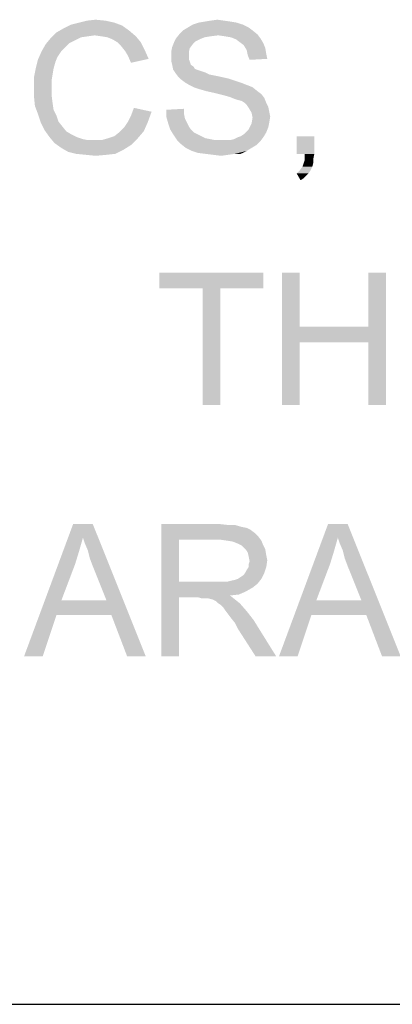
# Model space of a CAD drawing. Extents: x 0 to 1189, y 0 to 841.
# Tile 53 of 125: x 982 to 990, y 40 to 62. Entities that reach past the tile are written whole.
import ezdxf

# ---------------------------------------------------------------- set-up
doc = ezdxf.new("R2010")
doc.units = 0
doc.header["$LTSCALE"] = 65.395
doc.header["$MEASUREMENT"] = 0
doc.layers.get('0').update_dxf_attribs({"linetype": 'CONTINUOUS'})

msp = doc.modelspace()

# ---------------------------------------------------------------- linework, layer by layer
at = {"linetype": 'Continuous'}
for q in [(1160, 40), (1037, 40), (1174, 40)]:
    msp.add_line((909, 40), q, dxfattribs=at)
for points in [[(983.33333, 62.32222), (983.53333, 62.34444), (983.75556, 62.32222)], [(986.13333, 62.32222), (986.28889, 62.34444), (986.44444, 62.32222)], [(984.28889, 62.1), (982.64444, 62.05556), (982.8, 62.14444)], [(984.13333, 62.21111), (982.8, 62.14444), (982.97778, 62.23333)], [(982.8, 62.14444), (984.13333, 62.21111), (984.28889, 62.1)], [(983.95556, 62.27778), (982.97778, 62.23333), (983.15556, 62.27778)], [(982.97778, 62.23333), (983.95556, 62.27778), (984.13333, 62.21111)], [(983.75556, 62.32222), (983.15556, 62.27778), (983.33333, 62.32222)], [(983.15556, 62.27778), (983.75556, 62.32222), (983.95556, 62.27778)], [(987, 62.16667), (985.51111, 62.1), (985.62222, 62.16667)], [(985.51111, 62.1), (987, 62.16667), (987.08889, 62.1)], [(986.86667, 62.23333), (985.62222, 62.16667), (985.73333, 62.23333)], [(985.62222, 62.16667), (986.86667, 62.23333), (987, 62.16667)], [(986.73333, 62.27778), (985.73333, 62.23333), (985.86667, 62.27778)], [(985.73333, 62.23333), (986.73333, 62.27778), (986.86667, 62.23333)], [(986.6, 62.3), (985.86667, 62.27778), (986, 62.3)], [(985.86667, 62.27778), (986.6, 62.3), (986.73333, 62.27778)], [(986.44444, 62.32222), (986, 62.3), (986.13333, 62.32222)], [(986, 62.3), (986.44444, 62.32222), (986.6, 62.3)], [(983.06667, 61.87778), (982.4, 61.78889), (982.51111, 61.92222)], [(983.51111, 61.98889), (982.51111, 61.92222), (982.64444, 62.05556)], [(983.51111, 61.98889), (983.35556, 61.96667), (982.51111, 61.92222)], [(983.35556, 61.96667), (983.2, 61.94444), (982.51111, 61.92222)], [(982.51111, 61.92222), (983.2, 61.94444), (983.06667, 61.87778)], [(983.51111, 61.98889), (982.64444, 62.05556), (984.28889, 62.1)], [(983.66667, 61.96667), (983.51111, 61.98889), (984.28889, 62.1)], [(983.66667, 61.96667), (984.28889, 62.1), (984.44444, 61.96667)], [(984.44444, 61.96667), (983.8, 61.94444), (983.66667, 61.96667)], [(983.91111, 61.9), (983.8, 61.94444), (984.44444, 61.96667)], [(984.02222, 61.83333), (983.91111, 61.9), (984.44444, 61.96667)], [(984.02222, 61.83333), (984.44444, 61.96667), (984.55556, 61.83333)], [(985.88889, 61.9), (985.31111, 61.83333), (985.35556, 61.92222)], [(985.88889, 61.9), (985.8, 61.85556), (985.31111, 61.83333)], [(986.31111, 61.98889), (985.35556, 61.92222), (985.44444, 62.03333)], [(986.31111, 61.98889), (986.13333, 61.96667), (985.35556, 61.92222)], [(986.13333, 61.96667), (986, 61.94444), (985.35556, 61.92222)], [(985.35556, 61.92222), (986, 61.94444), (985.88889, 61.9)], [(987.08889, 62.1), (985.44444, 62.03333), (985.51111, 62.1)], [(985.44444, 62.03333), (987.08889, 62.1), (987.2, 62.01111)], [(985.44444, 62.03333), (987.2, 62.01111), (986.31111, 61.98889)], [(986.46667, 61.96667), (986.31111, 61.98889), (987.2, 62.01111)], [(986.6, 61.94444), (986.46667, 61.96667), (987.2, 62.01111)], [(986.6, 61.94444), (987.2, 62.01111), (987.26667, 61.92222)], [(987.26667, 61.92222), (986.71111, 61.9), (986.6, 61.94444)], [(986.8, 61.83333), (986.71111, 61.9), (987.26667, 61.92222)], [(986.8, 61.83333), (987.26667, 61.92222), (987.33333, 61.81111)], [(982.84444, 61.72222), (982.31111, 61.63333), (982.4, 61.78889)], [(982.31111, 61.63333), (982.84444, 61.72222), (982.75556, 61.63333)], [(983.06667, 61.87778), (982.93333, 61.81111), (982.4, 61.78889)], [(982.4, 61.78889), (982.93333, 61.81111), (982.84444, 61.72222)], [(984.55556, 61.83333), (984.11111, 61.74444), (984.02222, 61.83333)], [(984.11111, 61.74444), (984.55556, 61.83333), (984.64444, 61.65556)], [(984.64444, 61.65556), (984.2, 61.63333), (984.11111, 61.74444)], [(985.66667, 61.7), (985.24444, 61.61111), (985.26667, 61.72222)], [(985.24444, 61.61111), (985.66667, 61.7), (985.64444, 61.61111)], [(985.73333, 61.78889), (985.26667, 61.72222), (985.31111, 61.83333)], [(985.26667, 61.72222), (985.73333, 61.78889), (985.66667, 61.7)], [(985.31111, 61.83333), (985.8, 61.85556), (985.73333, 61.78889)], [(987.33333, 61.81111), (986.88889, 61.76667), (986.8, 61.83333)], [(986.88889, 61.76667), (987.33333, 61.81111), (987.37778, 61.7)], [(987.37778, 61.7), (986.95556, 61.65556), (986.88889, 61.76667)], [(986.95556, 61.65556), (987.37778, 61.7), (987.4, 61.56667)], [(982.75556, 61.63333), (982.66667, 61.5), (982.22222, 61.43333)], [(982.75556, 61.63333), (982.22222, 61.43333), (982.31111, 61.63333)], [(982.22222, 61.43333), (982.66667, 61.5), (982.62222, 61.38889)], [(984.26667, 61.52222), (984.2, 61.63333), (984.64444, 61.65556)], [(984.26667, 61.52222), (984.64444, 61.65556), (984.73333, 61.45556)], [(984.73333, 61.45556), (984.33333, 61.36667), (984.26667, 61.52222)], [(985.64444, 61.61111), (985.64444, 61.52222), (985.24444, 61.5)], [(985.64444, 61.61111), (985.24444, 61.5), (985.24444, 61.61111)], [(985.24444, 61.5), (985.64444, 61.52222), (985.64444, 61.45556)], [(985.64444, 61.45556), (985.24444, 61.41111), (985.24444, 61.5)], [(985.24444, 61.41111), (985.64444, 61.45556), (985.66667, 61.38889)], [(987.4, 61.56667), (986.97778, 61.54444), (986.95556, 61.65556)], [(986.97778, 61.54444), (987.4, 61.56667), (987.42222, 61.45556)], [(987.42222, 61.45556), (987.02222, 61.43333), (986.97778, 61.54444)], [(982.57778, 61.23333), (982.13333, 61.03333), (982.17778, 61.25556)], [(982.57778, 61.23333), (982.55556, 61.1), (982.13333, 61.03333)], [(982.62222, 61.38889), (982.17778, 61.25556), (982.22222, 61.43333)], [(982.17778, 61.25556), (982.62222, 61.38889), (982.57778, 61.23333)], [(985.66667, 61.38889), (985.26667, 61.32222), (985.24444, 61.41111)], [(985.26667, 61.32222), (985.66667, 61.38889), (985.68889, 61.32222)], [(985.68889, 61.32222), (985.28889, 61.21111), (985.26667, 61.32222)], [(985.68889, 61.32222), (985.75556, 61.27778), (985.28889, 61.21111)], [(985.75556, 61.27778), (985.77778, 61.23333), (985.28889, 61.21111)], [(985.28889, 61.21111), (985.77778, 61.23333), (985.82222, 61.21111)], [(982.13333, 61.03333), (982.55556, 61.1), (982.53333, 60.96667)], [(982.53333, 60.96667), (982.13333, 60.81111), (982.13333, 61.03333)], [(985.82222, 61.21111), (985.33333, 61.14444), (985.28889, 61.21111)], [(985.82222, 61.21111), (985.88889, 61.18889), (985.33333, 61.14444)], [(985.88889, 61.18889), (985.95556, 61.16667), (985.33333, 61.14444)], [(985.33333, 61.14444), (985.95556, 61.16667), (986.02222, 61.14444)], [(986.02222, 61.14444), (985.4, 61.05555), (985.33333, 61.14444)], [(986.02222, 61.14444), (986.11111, 61.1), (985.4, 61.05555)], [(986.11111, 61.1), (986.22222, 61.07778), (985.4, 61.05555)], [(985.4, 61.05555), (986.22222, 61.07778), (986.33333, 61.05555)], [(986.33333, 61.05555), (985.46667, 60.98889), (985.4, 61.05555)], [(986.33333, 61.05555), (986.53333, 61.01111), (985.46667, 60.98889)], [(985.46667, 60.98889), (986.53333, 61.01111), (986.73333, 60.94444)], [(982.13333, 60.81111), (982.53333, 60.96667), (982.53333, 60.81111)], [(982.53333, 60.81111), (982.53333, 60.63333), (982.13333, 60.61111)], [(982.53333, 60.81111), (982.13333, 60.61111), (982.13333, 60.81111)], [(986.73333, 60.94444), (985.55556, 60.92222), (985.46667, 60.98889)], [(985.55556, 60.92222), (986.73333, 60.94444), (986.86667, 60.9)], [(986.86667, 60.9), (985.66667, 60.85556), (985.55556, 60.92222)], [(985.66667, 60.85556), (986.86667, 60.9), (986.97778, 60.85556)], [(986.97778, 60.85556), (985.75556, 60.81111), (985.66667, 60.85556)], [(985.75556, 60.81111), (986.97778, 60.85556), (987.08889, 60.81111)], [(987.08889, 60.81111), (985.88889, 60.76667), (985.75556, 60.81111)], [(986.04444, 60.72222), (985.88889, 60.76667), (987.08889, 60.81111)], [(986.04444, 60.72222), (987.08889, 60.81111), (987.2, 60.72222)], [(982.13333, 60.61111), (982.53333, 60.63333), (982.55556, 60.45556)], [(982.55556, 60.45556), (982.15556, 60.38889), (982.13333, 60.61111)], [(987.2, 60.72222), (986.24444, 60.67778), (986.04444, 60.72222)], [(986.24444, 60.67778), (987.2, 60.72222), (987.28889, 60.65556)], [(987.28889, 60.65556), (986.42222, 60.63333), (986.24444, 60.67778)], [(986.57778, 60.58889), (986.42222, 60.63333), (987.28889, 60.65556)], [(986.57778, 60.58889), (987.28889, 60.65556), (987.35556, 60.56667)], [(987.35556, 60.56667), (986.68889, 60.54444), (986.57778, 60.58889)], [(986.75556, 60.52222), (986.68889, 60.54444), (987.35556, 60.56667)], [(986.84444, 60.5), (986.75556, 60.52222), (987.35556, 60.56667)], [(986.91111, 60.45556), (986.84444, 60.5), (987.35556, 60.56667)], [(986.91111, 60.45556), (987.35556, 60.56667), (987.4, 60.45556)], [(982.15556, 60.38889), (982.55556, 60.45556), (982.57778, 60.3)], [(982.57778, 60.3), (982.22222, 60.21111), (982.15556, 60.38889)], [(984.8, 60.25556), (984.33333, 60.16667), (984.4, 60.34444)], [(987.4, 60.45556), (986.95556, 60.41111), (986.91111, 60.45556)], [(986.95556, 60.41111), (987.4, 60.45556), (987.44444, 60.36667)], [(987.44444, 60.36667), (987, 60.34444), (986.95556, 60.41111)], [(987, 60.34444), (987.44444, 60.36667), (987.46667, 60.25556)], [(987.46667, 60.25556), (987.06667, 60.23333), (987, 60.34444)], [(982.22222, 60.21111), (982.57778, 60.3), (982.64444, 60.16667)], [(982.64444, 60.16667), (982.28889, 60.01111), (982.22222, 60.21111)], [(982.64444, 60.16667), (982.68889, 60.03333), (982.28889, 60.01111)], [(984.26667, 60.03333), (984.33333, 60.16667), (984.8, 60.25556)], [(984.26667, 60.03333), (984.8, 60.25556), (984.71111, 60.01111)], [(985.13333, 60.3), (985.53333, 60.32222), (985.53333, 60.21111)], [(985.53333, 60.21111), (985.13333, 60.14444), (985.13333, 60.3)], [(985.13333, 60.14444), (985.53333, 60.21111), (985.55556, 60.1)], [(985.55556, 60.1), (985.17778, 59.98889), (985.13333, 60.14444)], [(987.06667, 60.23333), (987.46667, 60.25556), (987.48889, 60.14444)], [(987.48889, 60.14444), (987.08889, 60.12222), (987.06667, 60.23333)], [(987.46667, 60.01111), (987.06667, 59.98889), (987.08889, 60.12222)], [(987.08889, 60.12222), (987.48889, 60.14444), (987.46667, 60.01111)], [(982.28889, 60.01111), (982.68889, 60.03333), (982.77778, 59.92222)], [(982.77778, 59.92222), (982.37778, 59.83333), (982.28889, 60.01111)], [(982.37778, 59.83333), (982.77778, 59.92222), (982.86667, 59.81111)], [(984.62222, 59.81111), (984.06667, 59.78889), (984.17778, 59.9)], [(984.71111, 60.01111), (984.17778, 59.9), (984.26667, 60.03333)], [(984.17778, 59.9), (984.71111, 60.01111), (984.62222, 59.81111)], [(985.55556, 60.1), (985.6, 60.01111), (985.17778, 59.98889)], [(985.17778, 59.98889), (985.6, 60.01111), (985.64444, 59.92222)], [(985.64444, 59.92222), (985.22222, 59.85556), (985.17778, 59.98889)], [(985.22222, 59.85556), (985.64444, 59.92222), (985.68889, 59.85556)], [(986.95556, 59.81111), (987, 59.85556), (987.44444, 59.9)], [(986.95556, 59.81111), (987.44444, 59.9), (987.4, 59.78889)], [(987.44444, 59.9), (987, 59.85556), (987.06667, 59.98889)], [(987.06667, 59.98889), (987.46667, 60.01111), (987.44444, 59.9)], [(982.86667, 59.81111), (982.48889, 59.67778), (982.37778, 59.83333)], [(982.86667, 59.81111), (982.97778, 59.74444), (982.48889, 59.67778)], [(982.48889, 59.67778), (982.97778, 59.74444), (983.11111, 59.67778)], [(983.11111, 59.67778), (982.6, 59.54444), (982.48889, 59.67778)], [(983.11111, 59.67778), (983.24444, 59.63333), (982.6, 59.54444)], [(983.82222, 59.65556), (983.95556, 59.7), (984.62222, 59.81111)], [(983.82222, 59.65556), (984.62222, 59.81111), (984.48889, 59.65556)], [(983.95556, 59.7), (984.06667, 59.78889), (984.62222, 59.81111)], [(985.68889, 59.85556), (985.28889, 59.74444), (985.22222, 59.85556)], [(985.68889, 59.85556), (985.75556, 59.78889), (985.28889, 59.74444)], [(985.28889, 59.74444), (985.75556, 59.78889), (985.84444, 59.74444)], [(985.84444, 59.74444), (985.37778, 59.61111), (985.28889, 59.74444)], [(985.84444, 59.74444), (985.93333, 59.7), (985.37778, 59.61111)], [(985.93333, 59.7), (986.02222, 59.65556), (985.37778, 59.61111)], [(986.57778, 59.61111), (986.66667, 59.63333), (987.33333, 59.67778)], [(986.57778, 59.61111), (987.33333, 59.67778), (987.26667, 59.58889)], [(987.33333, 59.67778), (986.66667, 59.63333), (986.75556, 59.67778)], [(986.75556, 59.67778), (986.82222, 59.7), (987.4, 59.78889)], [(986.75556, 59.67778), (987.4, 59.78889), (987.33333, 59.67778)], [(986.82222, 59.7), (986.88889, 59.74444), (987.4, 59.78889)], [(987.4, 59.78889), (986.88889, 59.74444), (986.95556, 59.81111)], [(988.48889, 59.7), (988.08889, 59.3), (988.08889, 59.7)], [(988.26667, 59.3), (988.08889, 59.3), (988.48889, 59.7)], [(988.26667, 59.3), (988.48889, 59.7), (988.48889, 59.3)], [(982.6, 59.54444), (983.66667, 59.61111), (984.48889, 59.65556)], [(982.6, 59.54444), (984.48889, 59.65556), (984.33333, 59.5)], [(983.24444, 59.63333), (983.35556, 59.61111), (982.6, 59.54444)], [(983.51111, 59.61111), (983.66667, 59.61111), (982.6, 59.54444)], [(983.35556, 59.61111), (983.51111, 59.61111), (982.6, 59.54444)], [(984.33333, 59.5), (982.75556, 59.43333), (982.6, 59.54444)], [(982.75556, 59.43333), (984.33333, 59.5), (984.15556, 59.38889)], [(984.48889, 59.65556), (983.66667, 59.61111), (983.82222, 59.65556)], [(986.02222, 59.65556), (986.13333, 59.63333), (985.37778, 59.61111)], [(985.37778, 59.61111), (986.13333, 59.63333), (986.24444, 59.61111)], [(986.24444, 59.61111), (985.46667, 59.52222), (985.37778, 59.61111)], [(986.57778, 59.61111), (987.26667, 59.58889), (985.46667, 59.52222)], [(986.46667, 59.61111), (986.57778, 59.61111), (985.46667, 59.52222)], [(986.37778, 59.61111), (986.46667, 59.61111), (985.46667, 59.52222)], [(986.24444, 59.61111), (986.37778, 59.61111), (985.46667, 59.52222)], [(985.46667, 59.52222), (987.26667, 59.58889), (987.17778, 59.5)], [(987.17778, 59.5), (985.57778, 59.43333), (985.46667, 59.52222)], [(985.57778, 59.43333), (987.17778, 59.5), (987.06667, 59.43333)], [(984.15556, 59.38889), (982.91111, 59.34444), (982.75556, 59.43333)], [(983.08889, 59.3), (982.91111, 59.34444), (984.15556, 59.38889)], [(983.08889, 59.3), (984.15556, 59.38889), (983.97778, 59.3)], [(983.97778, 59.3), (983.31111, 59.27778), (983.08889, 59.3)], [(983.31111, 59.27778), (983.97778, 59.3), (983.77778, 59.27778)], [(983.77778, 59.27778), (983.53333, 59.25556), (983.31111, 59.27778)], [(987.06667, 59.43333), (985.71111, 59.36667), (985.57778, 59.43333)], [(985.71111, 59.36667), (987.06667, 59.43333), (986.95556, 59.36667)], [(986.95556, 59.36667), (985.84444, 59.32222), (985.71111, 59.36667)], [(986.02222, 59.3), (985.84444, 59.32222), (986.95556, 59.36667)], [(986.68889, 59.3), (986.02222, 59.3), (986.95556, 59.36667)], [(986.68889, 59.3), (986.2, 59.27778), (986.02222, 59.3)], [(986.2, 59.27778), (986.68889, 59.3), (986.53333, 59.27778)], [(986.53333, 59.27778), (986.37778, 59.25556), (986.2, 59.27778)], [(986.68889, 59.3), (986.95556, 59.36667), (986.82222, 59.3)], [(988.48889, 59.3), (988.26667, 59.21111), (988.26667, 59.3)], [(988.26667, 59.21111), (988.48889, 59.3), (988.46667, 59.18889)], [(988.44444, 59.01111), (988.15556, 58.92222), (988.22222, 59.01111)], [(988.15556, 58.92222), (988.44444, 59.01111), (988.4, 58.92222)], [(988.22222, 59.01111), (988.24444, 59.07778), (988.46667, 59.1)], [(988.22222, 59.01111), (988.46667, 59.1), (988.44444, 59.01111)], [(988.46667, 59.1), (988.24444, 59.07778), (988.26667, 59.14444)], [(988.46667, 59.18889), (988.26667, 59.14444), (988.26667, 59.21111)], [(988.26667, 59.14444), (988.46667, 59.18889), (988.46667, 59.1)], [(988.4, 58.92222), (988.08889, 58.85556), (988.15556, 58.92222)], [(988.08889, 58.85556), (988.4, 58.92222), (988.35556, 58.85556)], [(988.35556, 58.85556), (988.17778, 58.7), (988.08889, 58.85556)], [(988.35556, 58.85556), (988.31111, 58.81111), (988.17778, 58.7)], [(988.31111, 58.81111), (988.24444, 58.74444), (988.17778, 58.7)], [(987.33333, 56.6), (984.97778, 56.24444), (984.97778, 56.6)], [(985.95556, 56.24444), (984.97778, 56.24444), (987.33333, 56.6)], [(986.35556, 56.24444), (985.95556, 56.24444), (987.33333, 56.6)], [(986.35556, 56.24444), (987.33333, 56.6), (987.33333, 56.24444)], [(988.15556, 56.6), (988.15556, 55.37778), (987.75556, 53.6)], [(988.15556, 56.6), (987.75556, 53.6), (987.75556, 56.6)], [(990.11111, 56.6), (989.71111, 55.37778), (989.71111, 56.6)], [(989.71111, 55.02222), (989.71111, 55.37778), (990.11111, 56.6)], [(989.71111, 53.6), (989.71111, 55.02222), (990.11111, 56.6)], [(989.71111, 53.6), (990.11111, 56.6), (990.11111, 53.6)], [(986.35556, 56.24444), (985.95556, 53.6), (985.95556, 56.24444)], [(985.95556, 53.6), (986.35556, 56.24444), (986.35556, 53.6)], [(988.15556, 55.37778), (988.15556, 55.02222), (987.75556, 53.6)], [(988.15556, 55.37778), (989.71111, 55.37778), (988.15556, 55.02222)], [(989.71111, 55.02222), (988.15556, 55.02222), (989.71111, 55.37778)], [(987.75556, 53.6), (988.15556, 55.02222), (988.15556, 53.6)], [(983.24444, 50.58889), (981.91111, 47.9), (983.02222, 50.9)], [(983.02222, 50.9), (983.46667, 50.9), (983.24444, 50.58889)], [(983.28889, 50.45556), (983.24444, 50.58889), (983.46667, 50.9)], [(983.35556, 50.3), (983.28889, 50.45556), (983.46667, 50.9)], [(983.4, 50.12222), (983.35556, 50.3), (983.46667, 50.9)], [(983.46667, 49.94444), (983.4, 50.12222), (983.46667, 50.9)], [(983.77778, 49.16667), (983.46667, 49.94444), (983.46667, 50.9)], [(983.88889, 48.83333), (983.77778, 49.16667), (983.46667, 50.9)], [(984.24444, 47.9), (983.88889, 48.83333), (983.46667, 50.9)], [(984.24444, 47.9), (983.46667, 50.9), (984.66667, 47.9)], [(985.02222, 50.9), (986.33333, 50.9), (985.42222, 50.54444)], [(985.42222, 50.54444), (985.02222, 47.9), (985.02222, 50.9)], [(986.33333, 50.9), (986.53333, 50.87778), (985.42222, 50.54444)], [(986.68889, 50.87778), (986.84444, 50.83333), (985.42222, 50.54444)], [(986.53333, 50.87778), (986.68889, 50.87778), (985.42222, 50.54444)], [(986.84444, 50.83333), (986.95556, 50.81111), (985.42222, 50.54444)], [(986.95556, 50.81111), (987.04444, 50.76667), (985.42222, 50.54444)], [(987.04444, 50.76667), (987.13333, 50.7), (985.42222, 50.54444)], [(989.02222, 50.58889), (987.68889, 47.9), (988.8, 50.9)], [(988.8, 50.9), (989.24444, 50.9), (989.02222, 50.58889)], [(989.06667, 50.45556), (989.02222, 50.58889), (989.24444, 50.9)], [(989.13333, 50.3), (989.06667, 50.45556), (989.24444, 50.9)], [(989.17778, 50.12222), (989.13333, 50.3), (989.24444, 50.9)], [(989.24444, 49.94444), (989.17778, 50.12222), (989.24444, 50.9)], [(989.55556, 49.16667), (989.24444, 49.94444), (989.24444, 50.9)], [(989.66667, 48.83333), (989.55556, 49.16667), (989.24444, 50.9)], [(990.02222, 47.9), (989.66667, 48.83333), (989.24444, 50.9)], [(990.02222, 47.9), (989.24444, 50.9), (990.44444, 47.9)], [(983.24444, 50.58889), (983.15556, 50.27778), (981.91111, 47.9)], [(985.42222, 50.54444), (985.42222, 49.58889), (985.02222, 47.9)], [(987.13333, 50.7), (987.22222, 50.61111), (985.42222, 50.54444)], [(986.35556, 50.54444), (985.42222, 50.54444), (987.22222, 50.61111)], [(986.51111, 50.52222), (986.35556, 50.54444), (987.22222, 50.61111)], [(986.51111, 50.52222), (987.22222, 50.61111), (987.28889, 50.52222)], [(987.28889, 50.52222), (986.64444, 50.5), (986.51111, 50.52222)], [(986.75556, 50.45556), (986.64444, 50.5), (987.28889, 50.52222)], [(986.84444, 50.41111), (986.75556, 50.45556), (987.28889, 50.52222)], [(986.84444, 50.41111), (987.28889, 50.52222), (987.33333, 50.41111)], [(989.02222, 50.58889), (988.93333, 50.27778), (987.68889, 47.9)], [(983.15556, 50.27778), (983.06667, 49.98889), (981.91111, 47.9)], [(987.33333, 50.41111), (986.93333, 50.32222), (986.84444, 50.41111)], [(986.93333, 50.32222), (987.33333, 50.41111), (987.37778, 50.32222)], [(987.37778, 50.32222), (986.97778, 50.25556), (986.93333, 50.32222)], [(986.97778, 50.25556), (987.37778, 50.32222), (987.4, 50.18889)], [(988.93333, 50.27778), (988.84444, 49.98889), (987.68889, 47.9)], [(987.4, 50.18889), (987, 50.16667), (986.97778, 50.25556)], [(987, 50.16667), (987.4, 50.18889), (987.42222, 50.07778)], [(987.42222, 50.07778), (987.02222, 50.05556), (987, 50.16667)], [(987, 49.98889), (987.02222, 50.05556), (987.42222, 50.07778)], [(987, 49.92222), (987, 49.98889), (987.42222, 50.07778)], [(987, 49.92222), (987.42222, 50.07778), (987.4, 49.92222)], [(983.06667, 49.98889), (982.75556, 49.16667), (981.91111, 47.9)], [(986.93333, 49.81111), (986.95556, 49.85556), (987.4, 49.92222)], [(986.93333, 49.81111), (987.4, 49.92222), (987.35556, 49.78889)], [(987.4, 49.92222), (986.95556, 49.85556), (987, 49.92222)], [(988.84444, 49.98889), (988.53333, 49.16667), (987.68889, 47.9)], [(986.51111, 49.58889), (986.6, 49.61111), (987.28889, 49.65556)], [(986.51111, 49.58889), (987.28889, 49.65556), (987.2, 49.54444)], [(986.6, 49.61111), (986.68889, 49.63333), (987.28889, 49.65556)], [(987.28889, 49.65556), (986.68889, 49.63333), (986.75556, 49.65556)], [(986.75556, 49.65556), (986.82222, 49.7), (987.35556, 49.78889)], [(986.75556, 49.65556), (987.35556, 49.78889), (987.28889, 49.65556)], [(986.82222, 49.7), (986.88889, 49.74444), (987.35556, 49.78889)], [(987.35556, 49.78889), (986.88889, 49.74444), (986.93333, 49.81111)], [(985.42222, 49.58889), (985.42222, 49.23333), (985.02222, 47.9)], [(986.51111, 49.58889), (987.2, 49.54444), (985.42222, 49.23333)], [(986.4, 49.58889), (986.51111, 49.58889), (985.42222, 49.23333)], [(986.26667, 49.58889), (986.4, 49.58889), (985.42222, 49.23333)], [(985.42222, 49.58889), (986.26667, 49.58889), (985.42222, 49.23333)], [(987.2, 49.54444), (987.08889, 49.45556), (985.42222, 49.23333)], [(987.08889, 49.45556), (986.93333, 49.36667), (985.42222, 49.23333)], [(982.75556, 49.16667), (982.64444, 48.83333), (981.91111, 47.9)], [(982.75556, 49.16667), (983.77778, 49.16667), (982.64444, 48.83333)], [(983.88889, 48.83333), (982.64444, 48.83333), (983.77778, 49.16667)], [(985.02222, 47.9), (985.42222, 49.23333), (985.42222, 47.9)], [(986.93333, 49.36667), (986.77778, 49.3), (985.42222, 49.23333)], [(986.77778, 49.3), (986.57778, 49.27778), (985.42222, 49.23333)], [(985.86667, 49.23333), (985.42222, 49.23333), (986.57778, 49.27778)], [(985.93333, 49.21111), (985.86667, 49.23333), (986.57778, 49.27778)], [(986, 49.21111), (985.93333, 49.21111), (986.57778, 49.27778)], [(986.04444, 49.21111), (986, 49.21111), (986.57778, 49.27778)], [(986.08889, 49.21111), (986.04444, 49.21111), (986.57778, 49.27778)], [(986.17778, 49.18889), (986.08889, 49.21111), (986.57778, 49.27778)], [(986.17778, 49.18889), (986.57778, 49.27778), (986.68889, 49.18889)], [(986.68889, 49.18889), (986.26667, 49.14444), (986.17778, 49.18889)], [(986.31111, 49.1), (986.26667, 49.14444), (986.68889, 49.18889)], [(986.31111, 49.1), (986.68889, 49.18889), (986.8, 49.1)], [(988.53333, 49.16667), (988.42222, 48.83333), (987.68889, 47.9)], [(988.53333, 49.16667), (989.55556, 49.16667), (988.42222, 48.83333)], [(989.66667, 48.83333), (988.42222, 48.83333), (989.55556, 49.16667)], [(986.8, 49.1), (986.37778, 49.05556), (986.31111, 49.1)], [(986.42222, 49.01111), (986.37778, 49.05556), (986.8, 49.1)], [(986.46667, 48.94444), (986.42222, 49.01111), (986.8, 49.1)], [(986.46667, 48.94444), (986.8, 49.1), (986.95556, 48.92222)], [(986.95556, 48.92222), (986.53333, 48.85556), (986.46667, 48.94444)], [(981.91111, 47.9), (982.64444, 48.83333), (982.33333, 47.9)], [(986.6, 48.76667), (986.53333, 48.85556), (986.95556, 48.92222)], [(986.6, 48.76667), (986.95556, 48.92222), (987.11111, 48.72222)], [(987.11111, 48.72222), (986.68889, 48.65556), (986.6, 48.76667)], [(986.75556, 48.52222), (986.68889, 48.65556), (987.11111, 48.72222)], [(987.15556, 47.9), (986.75556, 48.52222), (987.11111, 48.72222)], [(987.15556, 47.9), (987.11111, 48.72222), (987.62222, 47.9)], [(987.68889, 47.9), (988.42222, 48.83333), (988.11111, 47.9)]]:
    msp.add_solid(points, dxfattribs=at)

doc.saveas('drawing.dxf')
